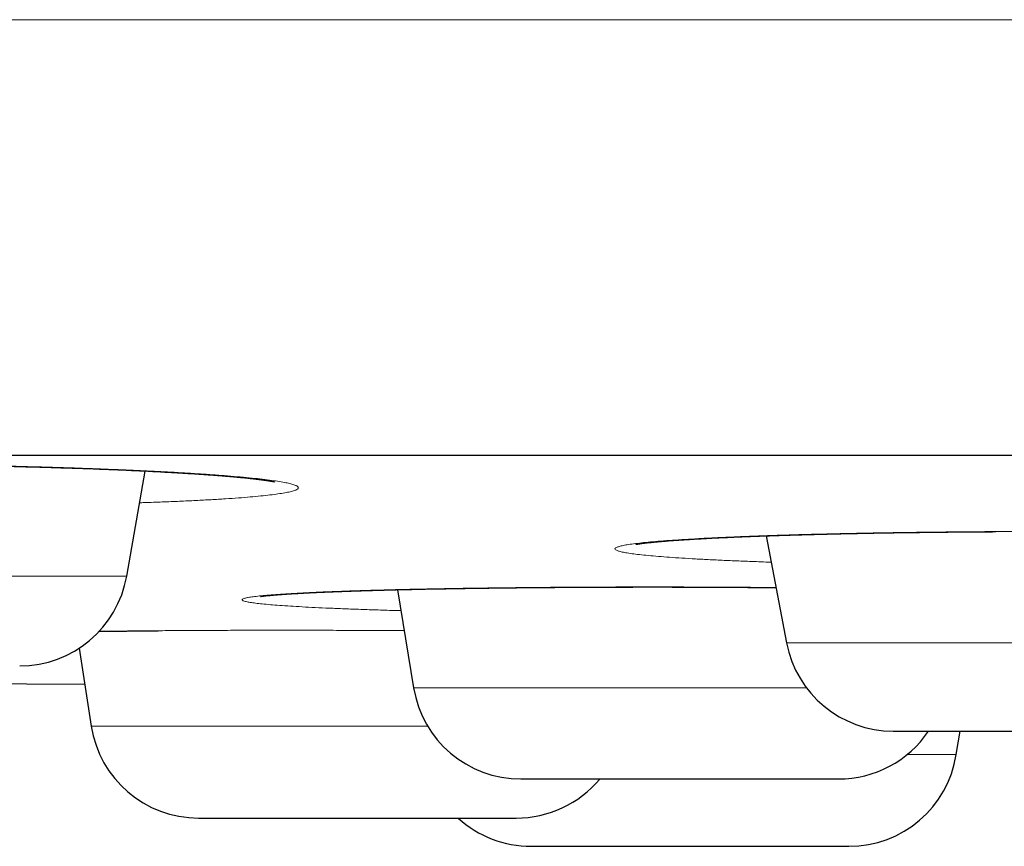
# Model space of a CAD drawing. Header units: millimetres. Extents: x 8 to 482, y 12 to 243.
# Tile 221 of 256: x 249.75 to 254.28, y 184.79 to 188.59. Entities that reach past the tile are written whole.
import ezdxf

# ---------------------------------------------------------------- set-up
doc = ezdxf.new("R2010")
doc.units = ezdxf.units.MM

msp = doc.modelspace()

# ---------------------------------------------------------------- linework, layer by layer
at = {"color": 7, "linetype": 'Continuous', "lineweight": 30}
for p, q in [((250.2437, 186.0288), (250.329, 186.5122)), ((253.1841, 186.2141), (253.2785, 185.7216)), ((251.4895, 185.9662), (251.5632, 185.515)), ((250.0248, 185.697), (250.0803, 185.339)), ((254.0592, 185.2076), (254.0763, 185.3156))]:
    msp.add_line(p, q, dxfattribs=at)
at = {"color": 8, "linetype": 'Continuous', "lineweight": 0}
for p, q in [((247.798, 186.0288), (250.2437, 186.0288)), ((253.2785, 185.7216), (255.2937, 185.7216)), ((251.5632, 185.515), (253.37, 185.515)), ((250.0803, 185.339), (251.6276, 185.339)), ((253.8329, 185.2076), (254.0592, 185.2076))]:
    msp.add_line(p, q, dxfattribs=at)
at = {"color": 7, "linetype": 'Continuous', "lineweight": 30, "flags": 128}
msp.add_lwpolyline([(248.5721, 185.5409), (248.9751, 185.538), (250.0505, 185.5313)], dxfattribs=at)
at = {"color": 7, "linetype": 'Continuous', "lineweight": 30}
for centre, start, end in [((249.7513, 186.1156), 270, 350), ((253.7695, 185.8156), 190.8443, 270), ((252.0567, 185.5956), 189.2746, 270), ((250.5744, 185.4156), 188.8162, 270), ((253.5176, 185.5956), 270, 325.8974), ((253.5654, 185.2856), 270, 351.0186), ((252.0353, 185.4156), 270, 320.1474), ((252.1045, 185.2856), 227.7375, 270)]:
    msp.add_arc(centre, 0.5, start, end, dxfattribs=at)
at = {"color": 8, "linetype": 'Continuous', "lineweight": 0}
for points, knots in [([(254.5, 188.5884), (254.1834, 188.5884), (253.5501, 188.5884), (252.6008, 188.5884), (251.6526, 188.5884), (250.7062, 188.5884), (249.762, 188.5884), (248.8206, 188.5884), (247.8514, 188.5884), (246.8554, 188.5884), (245.8336, 188.5884), (244.818, 188.5884), (243.8093, 188.5884), (242.8382, 188.5884), (241.9049, 188.5884), (241.009, 188.5884), (240.1209, 188.5884), (239.2409, 188.5884), (238.3695, 188.5884), (237.5071, 188.5884), (236.6258, 188.5884), (235.7272, 188.5884), (234.8126, 188.5884), (233.9109, 188.5884), (233.0224, 188.5884), (232.1301, 188.5884), (231.2352, 188.5884), (230.3391, 188.5884), (229.4596, 188.5884), (228.5971, 188.5884), (227.7519, 188.5884), (226.94, 188.5884), (226.1606, 188.5884), (225.4129, 188.5884), (224.6814, 188.5884), (223.9663, 188.5884), (223.2538, 188.5884), (222.545, 188.5884), (221.841, 188.5884), (221.1559, 188.5884), (220.4896, 188.5884), (219.8421, 188.5884), (219.2252, 188.5884), (218.6378, 188.5884), (218.0789, 188.5884), (217.5364, 188.5884), (217.0104, 188.5884), (216.4692, 188.5884), (215.916, 188.5884), (215.3541, 188.5884), (214.8145, 188.5884), (214.297, 188.5884), (213.8012, 188.5884), (213.3357, 188.5884), (212.8989, 188.5884), (212.4893, 188.5884), (212.0978, 188.5884), (211.724, 188.5884), (211.3676, 188.5884), (211.0283, 188.5884), (210.7057, 188.5884), (210.3995, 188.5884), (210.1093, 188.5884), (209.8363, 188.5884), (209.5799, 188.5884), (209.3395, 188.5884), (209.1131, 188.5884), (208.8948, 188.5884), (208.6854, 188.5884), (208.4858, 188.5884), (208.3008, 188.5884), (208.1301, 188.5884), (207.9731, 188.5884), (207.8212, 188.5884), (207.6766, 188.5884), (207.5413, 188.5884), (207.4228, 188.5884), (207.3196, 188.5884), (207.2315, 188.5884), (207.1581, 188.5884), (207.0994, 188.5884), (207.0548, 188.5884), (207.0238, 188.5884), (207.0049, 188.5884), (207.0026, 188.5884), (207.0014, 188.5884)], [0, 0, 0, 0, 0.012732, 0.025461, 0.038186, 0.050902, 0.063609, 0.076303, 0.088982, 0.102908, 0.116809, 0.130683, 0.144525, 0.158333, 0.170854, 0.183342, 0.195794, 0.208208, 0.220583, 0.232916, 0.245204, 0.258668, 0.272074, 0.285419, 0.2987, 0.311916, 0.325858, 0.33972, 0.3535, 0.367196, 0.380805, 0.394325, 0.406989, 0.41957, 0.432066, 0.444477, 0.4568, 0.469773, 0.482644, 0.495413, 0.508077, 0.520636, 0.533089, 0.544732, 0.556278, 0.567728, 0.57908, 0.590333, 0.603573, 0.616673, 0.629633, 0.642452, 0.65513, 0.667667, 0.679359, 0.690925, 0.702365, 0.71368, 0.724871, 0.735937, 0.746879, 0.757697, 0.768393, 0.778966, 0.789231, 0.79938, 0.809413, 0.81933, 0.829912, 0.84036, 0.850677, 0.860864, 0.870922, 0.880852, 0.892392, 0.903759, 0.914954, 0.925979, 0.937057, 0.947963, 0.9587, 0.969269, 0.979674, 0.989917, 1, 1, 1, 1]), ([(247.7354, 186.3837), (247.7315, 186.3839), (247.698, 186.3854), (247.6388, 186.3884), (247.5587, 186.3927), (247.4836, 186.3972), (247.4133, 186.4019), (247.3477, 186.4067), (247.2872, 186.4117), (247.232, 186.4168), (247.1826, 186.422), (247.1392, 186.4273), (247.1018, 186.4326), (247.0704, 186.438), (247.045, 186.4434), (247.0257, 186.4489), (247.0125, 186.4543), (247.0057, 186.4597), (247.0053, 186.4651), (247.0113, 186.4704), (247.0236, 186.4757), (247.0424, 186.4809), (247.0673, 186.486), (247.0982, 186.491), (247.135, 186.4958), (247.1776, 186.5005), (247.226, 186.505), (247.2802, 186.5093), (247.3403, 186.5135), (247.4058, 186.5175), (247.4763, 186.5213), (247.5513, 186.5248), (247.6306, 186.5281), (247.7141, 186.5311), (247.8019, 186.5338), (247.894, 186.5363), (247.9902, 186.5386), (248.0896, 186.5405), (248.1916, 186.5422), (248.2957, 186.5436), (248.402, 186.5446), (248.5103, 186.5454), (248.6207, 186.5458), (248.7328, 186.546), (248.8456, 186.5458), (248.9586, 186.5454), (249.0713, 186.5446), (249.1839, 186.5436), (249.2961, 186.5422), (249.4081, 186.5405), (249.5192, 186.5386), (249.6285, 186.5363), (249.7352, 186.5338), (249.8393, 186.5311), (249.9406, 186.5281), (250.0392, 186.5248), (250.1352, 186.5213), (250.228, 186.5175), (250.3171, 186.5135), (250.4017, 186.5094), (250.4815, 186.505), (250.5565, 186.5005), (250.6267, 186.4958), (250.6921, 186.491), (250.7526, 186.486), (250.8078, 186.4809), (250.8572, 186.4757), (250.9006, 186.4704), (250.9379, 186.4651), (250.9692, 186.4598), (250.9944, 186.4543), (251.0136, 186.4489), (251.0266, 186.4434), (251.0333, 186.438), (251.0336, 186.4326), (251.0276, 186.4273), (251.0152, 186.422), (250.9964, 186.4168), (250.9714, 186.4117), (250.9404, 186.4067), (250.9035, 186.4019), (250.8608, 186.3972), (250.8123, 186.3927), (250.758, 186.3884), (250.6979, 186.3842), (250.6324, 186.3803), (250.562, 186.3765), (250.4872, 186.373), (250.4077, 186.3697), (250.3462, 186.3674), (250.3101, 186.3663), (250.3032, 186.3661)], [0, 0, 0, 0, 0.001523, 0.012974, 0.024368, 0.035744, 0.047136, 0.058583, 0.070118, 0.081631, 0.093063, 0.104448, 0.115823, 0.127225, 0.138691, 0.150255, 0.161748, 0.173164, 0.184541, 0.195915, 0.207321, 0.218797, 0.230377, 0.241879, 0.2533, 0.264676, 0.276045, 0.287443, 0.298907, 0.310472, 0.322009, 0.333453, 0.34484, 0.356208, 0.367592, 0.37903, 0.390558, 0.402129, 0.413605, 0.425021, 0.436415, 0.447823, 0.459282, 0.470829, 0.482353, 0.493798, 0.505199, 0.516593, 0.528018, 0.539509, 0.551102, 0.562608, 0.574031, 0.585408, 0.596776, 0.608172, 0.619631, 0.631191, 0.642734, 0.654183, 0.665574, 0.676943, 0.688328, 0.699764, 0.711289, 0.722847, 0.734308, 0.745707, 0.757081, 0.768465, 0.779897, 0.791412, 0.802954, 0.814405, 0.825799, 0.837175, 0.848567, 0.860013, 0.871548, 0.883061, 0.894492, 0.905877, 0.917252, 0.928654, 0.940118, 0.951682, 0.963176, 0.974592, 0.985969, 0.997342, 1, 1, 1, 1]), ([(253.2074, 186.0928), (253.1917, 186.0933), (253.147, 186.0948), (253.0778, 186.0975), (252.9997, 186.1007), (252.9267, 186.1042), (252.859, 186.1078), (252.7967, 186.1115), (252.7396, 186.1153), (252.6879, 186.1193), (252.6417, 186.1234), (252.6012, 186.1276), (252.5668, 186.1319), (252.5387, 186.1362), (252.5168, 186.1406), (252.5011, 186.1451), (252.4916, 186.1495), (252.4884, 186.154), (252.4914, 186.1586), (252.5007, 186.163), (252.5163, 186.1674), (252.5381, 186.1718), (252.5663, 186.1762), (252.6007, 186.1804), (252.6411, 186.1847), (252.6872, 186.1888), (252.7387, 186.1928), (252.7956, 186.1966), (252.8578, 186.2003), (252.9255, 186.2039), (252.9985, 186.2074), (253.0765, 186.2106), (253.1589, 186.2137), (253.245, 186.2167), (253.3347, 186.2194), (253.428, 186.2218), (253.5248, 186.2241), (253.6251, 186.2262), (253.7288, 186.228), (253.8349, 186.2296), (253.9428, 186.231), (254.0519, 186.2321), (254.1622, 186.233), (254.2737, 186.2336), (254.3864, 186.234), (254.4999, 186.2341), (254.6133, 186.234), (254.7259, 186.2336), (254.8374, 186.233), (254.9476, 186.2321), (255.0264, 186.2314), (255.0678, 186.2308), (255.0734, 186.2307)], [0, 0, 0, 0, 0.0111, 0.031753, 0.052456, 0.072993, 0.093431, 0.113833, 0.134265, 0.154793, 0.175481, 0.196131, 0.216633, 0.237053, 0.257455, 0.277905, 0.298468, 0.319208, 0.339821, 0.360297, 0.380701, 0.4011, 0.421558, 0.44214, 0.462911, 0.483538, 0.504021, 0.524425, 0.544815, 0.565259, 0.58582, 0.606563, 0.627254, 0.647779, 0.668202, 0.68859, 0.709009, 0.729524, 0.750201, 0.770953, 0.791534, 0.81201, 0.832445, 0.852906, 0.873459, 0.894168, 0.914838, 0.935365, 0.955813, 0.976249, 0.996739, 1, 1, 1, 1]), ([(251.5053, 185.8697), (251.4911, 185.8701), (251.4475, 185.8713), (251.379, 185.8735), (251.3001, 185.8762), (251.2265, 185.879), (251.1579, 185.8819), (251.0944, 185.885), (251.036, 185.8881), (250.9829, 185.8914), (250.9352, 185.8947), (250.8935, 185.8981), (250.858, 185.9015), (250.8287, 185.905), (250.8055, 185.9085), (250.7885, 185.912), (250.7778, 185.9156), (250.7732, 185.9191), (250.7749, 185.9227), (250.783, 185.9262), (250.7973, 185.9296), (250.818, 185.933), (250.8451, 185.9364), (250.8783, 185.9397), (250.9173, 185.943), (250.9621, 185.9461), (251.0124, 185.9492), (251.0683, 185.9521), (251.1298, 185.9549), (251.1969, 185.9577), (251.2691, 185.9602), (251.3459, 185.9627), (251.4268, 185.965), (251.5117, 185.9671), (251.6006, 185.9691), (251.6936, 185.9709), (251.7906, 185.9725), (251.891, 185.974), (251.994, 185.9752), (252.0989, 185.9763), (252.2056, 185.9772), (252.314, 185.9779), (252.4241, 185.9784), (252.536, 185.9787), (252.6115, 185.9787), (252.6493, 185.9787)], [0, 0, 0, 0, 0.011412, 0.035154, 0.058701, 0.082127, 0.105508, 0.12892, 0.152437, 0.176135, 0.199907, 0.223478, 0.246921, 0.27031, 0.293723, 0.317232, 0.340913, 0.364648, 0.388195, 0.411629, 0.435022, 0.458452, 0.481992, 0.505717, 0.529391, 0.552898, 0.57631, 0.599703, 0.623153, 0.646733, 0.670518, 0.694153, 0.71763, 0.741026, 0.764414, 0.787872, 0.811472, 0.83529, 0.85896, 0.882458, 0.905859, 0.929238, 0.952671, 0.976234, 1, 1, 1, 1]), ([(252.6493, 185.9787), (252.6873, 185.9787), (252.7628, 185.9787), (252.8759, 185.9784), (252.9882, 185.9779), (253.0995, 185.9772), (253.1801, 185.9766), (253.2231, 185.9762), (253.2297, 185.9761)], [0, 0, 0, 0, 0.194965, 0.388321, 0.580678, 0.772653, 0.964869, 1, 1, 1, 1]), ([(250.1167, 185.7748), (250.1208, 185.7748), (250.1551, 185.7753), (250.223, 185.776), (250.32, 185.777), (250.4199, 185.7777), (250.5221, 185.7784), (250.6268, 185.7789), (250.7338, 185.7793), (250.8432, 185.7795), (250.9174, 185.7795), (250.9548, 185.7795)], [0, 0, 0, 0, 0.016846, 0.141055, 0.26449, 0.387029, 0.50906, 0.630979, 0.753181, 0.87606, 1, 1, 1, 1]), ([(250.9548, 185.7795), (250.9922, 185.7795), (251.0669, 185.7795), (251.1795, 185.7793), (251.292, 185.7789), (251.4041, 185.7784), (251.4803, 185.778), (251.5189, 185.7777), (251.5203, 185.7777)], [0, 0, 0, 0, 0.200502, 0.399349, 0.597169, 0.794595, 0.992268, 1, 1, 1, 1])]:
    msp.add_open_spline(points, degree=3, knots=knots, dxfattribs=at)
at = {"color": 7, "linetype": 'Continuous', "lineweight": 30}
for points, knots in [([(209.0014, 186.5856), (209.0019, 186.5856), (209.0027, 186.5856), (209.0096, 186.5856), (209.0205, 186.5856), (209.036, 186.5856), (209.0559, 186.5856), (209.0802, 186.5856), (209.1098, 186.5856), (209.1454, 186.5856), (209.1874, 186.5856), (209.2348, 186.5856), (209.2875, 186.5856), (209.3456, 186.5856), (209.409, 186.5856), (209.4777, 186.5856), (209.5518, 186.5856), (209.6313, 186.5856), (209.7156, 186.5856), (209.8046, 186.5856), (209.8981, 186.5856), (209.9967, 186.5856), (210.1008, 186.5856), (210.2105, 186.5856), (210.3259, 186.5856), (210.4464, 186.5856), (210.572, 186.5856), (210.7019, 186.5856), (210.8359, 186.5856), (210.9741, 186.5856), (211.1171, 186.5856), (211.2661, 186.5856), (211.421, 186.5856), (211.5821, 186.5856), (211.7483, 186.5856), (211.9196, 186.5856), (212.096, 186.5856), (212.2775, 186.5856), (212.4582, 186.5856), (212.6376, 186.5856), (212.815, 186.5856), (212.9965, 186.5856), (213.1819, 186.5856), (213.3713, 186.5856), (213.5646, 186.5856), (213.7685, 186.5856), (213.9835, 186.5856), (214.2099, 186.5856), (214.4412, 186.5856), (214.6773, 186.5856), (214.9182, 186.5856), (215.1639, 186.5856), (215.4144, 186.5856), (215.6697, 186.5856), (215.9298, 186.5856), (216.1932, 186.5856), (216.4596, 186.5856), (216.7289, 186.5856), (217.0024, 186.5856), (217.2815, 186.5856), (217.5663, 186.5856), (217.8568, 186.5856), (218.1513, 186.5856), (218.4499, 186.5856), (218.7507, 186.5856), (219.0536, 186.5856), (219.3586, 186.5856), (219.6674, 186.5856), (219.9823, 186.5856), (220.3033, 186.5856), (220.6305, 186.5856), (220.9617, 186.5856), (221.297, 186.5856), (221.6363, 186.5856), (221.9797, 186.5856), (222.3162, 186.5856), (222.6454, 186.5856), (222.9667, 186.5856), (223.2909, 186.5856), (223.618, 186.5856), (223.9481, 186.5856), (224.2811, 186.5856), (224.6282, 186.5856), (224.9898, 186.5856), (225.3662, 186.5856), (225.7462, 186.5856), (226.1297, 186.5856), (226.5167, 186.5856), (226.9073, 186.5856), (227.3014, 186.5856), (227.6991, 186.5856), (228.1003, 186.5856), (228.5026, 186.5856), (228.906, 186.5856), (229.3101, 186.5856), (229.7169, 186.5856), (230.1285, 186.5856), (230.545, 186.5856), (230.9663, 186.5856), (231.39, 186.5856), (231.8161, 186.5856), (232.242, 186.5856), (232.6676, 186.5856), (233.093, 186.5856), (233.5207, 186.5856), (233.9536, 186.5856), (234.3917, 186.5856), (234.8352, 186.5856), (235.281, 186.5856), (235.7292, 186.5856), (236.1799, 186.5856), (236.6328, 186.5856), (237.074, 186.5856), (237.5028, 186.5856), (237.919, 186.5856), (238.3367, 186.5856), (238.7557, 186.5856), (239.1762, 186.5856), (239.5981, 186.5856), (240.0356, 186.5856), (240.4888, 186.5856), (240.9578, 186.5856), (241.4287, 186.5856), (241.9012, 186.5856), (242.3755, 186.5856), (242.8515, 186.5856), (243.3292, 186.5856), (243.8087, 186.5856), (244.2899, 186.5856), (244.77, 186.5856), (245.2488, 186.5856), (245.7261, 186.5856), (246.2043, 186.5856), (246.6859, 186.5856), (247.1706, 186.5856), (247.6587, 186.5856), (248.1471, 186.5856), (248.6358, 186.5856), (249.122, 186.5856), (249.6056, 186.5856), (250.0866, 186.5856), (250.568, 186.5856), (251.0529, 186.5856), (251.5415, 186.5856), (252.0337, 186.5856), (252.5263, 186.5856), (253.0192, 186.5856), (253.5125, 186.5856), (254.0061, 186.5856), (254.3353, 186.5856), (254.5, 186.5856)], [0, 0, 0, 0, 0.006269, 0.012534, 0.018797, 0.025057, 0.031317, 0.037575, 0.043833, 0.050717, 0.057603, 0.06449, 0.071381, 0.078275, 0.085174, 0.092078, 0.098988, 0.105905, 0.11283, 0.119639, 0.126457, 0.13327, 0.140075, 0.146995, 0.153908, 0.160815, 0.167716, 0.174612, 0.181381, 0.188148, 0.194911, 0.201674, 0.208573, 0.215473, 0.222373, 0.229275, 0.23618, 0.243088, 0.25, 0.256269, 0.262534, 0.268797, 0.275057, 0.281317, 0.287575, 0.293833, 0.300717, 0.307603, 0.31449, 0.321381, 0.328275, 0.335174, 0.342078, 0.348988, 0.355905, 0.36283, 0.369639, 0.376457, 0.38327, 0.390075, 0.396995, 0.403908, 0.410815, 0.417716, 0.424612, 0.431381, 0.438148, 0.444911, 0.451674, 0.458573, 0.465473, 0.472373, 0.479275, 0.48618, 0.493088, 0.5, 0.506269, 0.512534, 0.518797, 0.525057, 0.531317, 0.537575, 0.543833, 0.550717, 0.557603, 0.56449, 0.571381, 0.578275, 0.585174, 0.592078, 0.598988, 0.605905, 0.61283, 0.619639, 0.626457, 0.63327, 0.640075, 0.646995, 0.653908, 0.660815, 0.667716, 0.674612, 0.681381, 0.688148, 0.694911, 0.701674, 0.708573, 0.715473, 0.722373, 0.729275, 0.73618, 0.743088, 0.75, 0.756269, 0.762534, 0.768797, 0.775057, 0.781317, 0.787575, 0.793833, 0.800717, 0.807603, 0.81449, 0.821381, 0.828275, 0.835174, 0.842078, 0.848988, 0.855905, 0.86283, 0.869639, 0.876457, 0.883271, 0.890075, 0.896996, 0.903909, 0.910816, 0.917718, 0.924614, 0.931383, 0.938149, 0.944913, 0.951676, 0.958575, 0.965474, 0.972375, 0.979277, 0.986181, 0.993088, 1, 1, 1, 1]), ([(247.1168, 186.4886), (247.1168, 186.4886), (247.1168, 186.4886), (247.1178, 186.4888), (247.1194, 186.4891), (247.1214, 186.4895), (247.1233, 186.4899), (247.1253, 186.4903), (247.1276, 186.4907), (247.1305, 186.4912), (247.1341, 186.4918), (247.1385, 186.4925), (247.1445, 186.4934), (247.1519, 186.4944), (247.1604, 186.4956), (247.1686, 186.4967), (247.1758, 186.4975), (247.182, 186.4983), (247.1877, 186.4989), (247.1945, 186.4997), (247.2026, 186.5005), (247.2138, 186.5017), (247.2277, 186.5031), (247.2439, 186.5046), (247.2597, 186.506), (247.2749, 186.5073), (247.2893, 186.5084), (247.3051, 186.5096), (247.3224, 186.5109), (247.341, 186.5122), (247.3586, 186.5134), (247.3754, 186.5145), (247.3936, 186.5156), (247.4144, 186.5169), (247.4384, 186.5183), (247.4658, 186.5197), (247.4975, 186.5214), (247.5343, 186.5231), (247.5752, 186.525), (247.6205, 186.5269), (247.6704, 186.5288), (247.7249, 186.5307), (247.7834, 186.5326), (247.8444, 186.5344), (247.9067, 186.536), (247.9698, 186.5375), (248.0335, 186.5389), (248.1021, 186.5402), (248.1754, 186.5414), (248.2536, 186.5425), (248.332, 186.5435), (248.4105, 186.5442), (248.4888, 186.5448), (248.5673, 186.5452), (248.6471, 186.5455), (248.7294, 186.5456), (248.8147, 186.5455), (248.8976, 186.5453), (248.9777, 186.5449), (249.0547, 186.5443), (249.1333, 186.5437), (249.2134, 186.5428), (249.2948, 186.5418), (249.3774, 186.5406), (249.461, 186.5392), (249.5454, 186.5376), (249.6305, 186.5358), (249.7161, 186.5338), (249.8018, 186.5316), (249.8827, 186.5293), (249.9575, 186.527), (250.0248, 186.5248), (250.088, 186.5225), (250.1472, 186.5202), (250.2024, 186.518), (250.2537, 186.5158), (250.3035, 186.5135), (250.3516, 186.5111), (250.3975, 186.5088), (250.4389, 186.5065), (250.4761, 186.5044), (250.5093, 186.5024), (250.5352, 186.5008), (250.5549, 186.4995), (250.5691, 186.4986), (250.5818, 186.4978), (250.5929, 186.497), (250.6015, 186.4964), (250.6086, 186.4959), (250.6152, 186.4954), (250.6233, 186.4949), (250.6328, 186.4942), (250.6436, 186.4934), (250.6557, 186.4924), (250.669, 186.4914), (250.6831, 186.4903), (250.6996, 186.489), (250.7174, 186.4875), (250.7357, 186.4859), (250.7522, 186.4844), (250.767, 186.483), (250.7801, 186.4817), (250.7913, 186.4806), (250.8008, 186.4796), (250.8085, 186.4787), (250.8151, 186.478), (250.8209, 186.4774), (250.8263, 186.4768), (250.8313, 186.4762), (250.8362, 186.4756), (250.8416, 186.475), (250.8477, 186.4742), (250.8551, 186.4733), (250.8631, 186.4723), (250.8711, 186.4712), (250.8789, 186.4701), (250.8861, 186.4691), (250.8927, 186.4681), (250.8983, 186.4672), (250.9032, 186.4664), (250.9073, 186.4657), (250.9109, 186.4651), (250.9142, 186.4644), (250.9174, 186.4638), (250.9205, 186.4632), (250.9229, 186.4627), (250.924, 186.4624), (250.9238, 186.4625), (250.9238, 186.4625)], [0, 0, 0, 0, 0.003194, 0.007662, 0.01239, 0.016728, 0.019945, 0.022523, 0.025141, 0.028282, 0.031948, 0.03614, 0.040676, 0.047625, 0.053729, 0.059025, 0.063955, 0.066929, 0.070037, 0.073719, 0.077987, 0.082841, 0.090676, 0.098058, 0.104916, 0.111249, 0.117055, 0.122332, 0.129621, 0.13633, 0.142462, 0.148015, 0.153337, 0.160512, 0.167918, 0.175689, 0.18523, 0.195526, 0.206578, 0.218383, 0.230942, 0.244255, 0.25825, 0.272245, 0.286069, 0.299726, 0.313216, 0.32654, 0.342313, 0.357853, 0.37316, 0.388238, 0.40309, 0.417717, 0.432406, 0.447561, 0.463168, 0.479196, 0.492878, 0.506857, 0.521137, 0.535718, 0.550603, 0.565795, 0.581294, 0.597103, 0.613225, 0.629661, 0.646416, 0.663494, 0.678063, 0.692075, 0.705525, 0.718416, 0.730747, 0.742508, 0.753673, 0.76595, 0.777424, 0.788101, 0.797983, 0.807072, 0.81537, 0.81994, 0.824112, 0.827882, 0.831251, 0.834231, 0.835765, 0.837826, 0.840414, 0.843414, 0.846905, 0.850885, 0.855356, 0.860308, 0.865293, 0.872661, 0.87946, 0.885691, 0.891739, 0.897136, 0.901886, 0.905988, 0.909586, 0.912435, 0.915156, 0.91775, 0.920217, 0.922557, 0.925174, 0.928445, 0.932498, 0.937331, 0.942355, 0.947096, 0.952299, 0.957112, 0.961541, 0.965679, 0.969565, 0.973198, 0.976691, 0.98075, 0.986234, 0.992258, 0.998145, 1, 1, 1, 1]), ([(252.5863, 186.1748), (252.5863, 186.1748), (252.5863, 186.1748), (252.587, 186.175), (252.5883, 186.1752), (252.5903, 186.1756), (252.593, 186.1761), (252.5962, 186.1766), (252.5996, 186.1772), (252.6032, 186.1777), (252.6067, 186.1782), (252.6101, 186.1787), (252.6141, 186.1792), (252.6191, 186.1799), (252.6257, 186.1807), (252.6359, 186.1819), (252.6502, 186.1835), (252.6695, 186.1855), (252.6909, 186.1875), (252.7109, 186.1892), (252.7287, 186.1906), (252.7431, 186.1918), (252.7573, 186.1928), (252.7704, 186.1938), (252.7815, 186.1945), (252.7912, 186.1952), (252.8009, 186.1959), (252.8118, 186.1966), (252.825, 186.1974), (252.8405, 186.1984), (252.8585, 186.1995), (252.8793, 186.2006), (252.9049, 186.2021), (252.9344, 186.2036), (252.9668, 186.2052), (252.9982, 186.2067), (253.0286, 186.208), (253.0579, 186.2093), (253.0857, 186.2104), (253.1126, 186.2115), (253.14, 186.2125), (253.1725, 186.2137), (253.2114, 186.2151), (253.2575, 186.2166), (253.3038, 186.218), (253.3496, 186.2193), (253.3941, 186.2205), (253.4414, 186.2217), (253.4904, 186.2229), (253.5447, 186.2241), (253.603, 186.2253), (253.6647, 186.2265), (253.7261, 186.2276), (253.7868, 186.2286), (253.8466, 186.2294), (253.9034, 186.2302), (253.9571, 186.2308), (254.0081, 186.2314), (254.0581, 186.2319), (254.1156, 186.2324), (254.1769, 186.2328), (254.2214, 186.233), (254.2415, 186.2332)], [0, 0, 0, 0, 0.00401, 0.009972, 0.016625, 0.024853, 0.034663, 0.044231, 0.053872, 0.062647, 0.070552, 0.077586, 0.083745, 0.093211, 0.103788, 0.11548, 0.139295, 0.162868, 0.186352, 0.210832, 0.22412, 0.237726, 0.250887, 0.262182, 0.271578, 0.279071, 0.286243, 0.294876, 0.305064, 0.316808, 0.33011, 0.344974, 0.361336, 0.383613, 0.404609, 0.424322, 0.44275, 0.460189, 0.476288, 0.491062, 0.505963, 0.521825, 0.544047, 0.567911, 0.593414, 0.613992, 0.635525, 0.658011, 0.681254, 0.70397, 0.732573, 0.759883, 0.785905, 0.812827, 0.838224, 0.862099, 0.884454, 0.905291, 0.925402, 0.946141, 0.975721, 1, 1, 1, 1]), ([(250.8587, 185.935), (250.8587, 185.935), (250.8586, 185.9349), (250.8593, 185.9351), (250.8605, 185.9352), (250.8622, 185.9355), (250.8639, 185.9358), (250.8658, 185.936), (250.8682, 185.9363), (250.8711, 185.9367), (250.8748, 185.9372), (250.8804, 185.9378), (250.8881, 185.9387), (250.8978, 185.9397), (250.9079, 185.9406), (250.9184, 185.9415), (250.9296, 185.9425), (250.9424, 185.9435), (250.9563, 185.9446), (250.9711, 185.9456), (250.9859, 185.9466), (251.0034, 185.9477), (251.0245, 185.949), (251.0499, 185.9504), (251.0777, 185.9519), (251.1089, 185.9534), (251.1443, 185.955), (251.1822, 185.9566), (251.2223, 185.9582), (251.2644, 185.9597), (251.3106, 185.9612), (251.3608, 185.9628), (251.4139, 185.9643), (251.4686, 185.9657), (251.5261, 185.9671), (251.5863, 185.9684), (251.6488, 185.9697), (251.7102, 185.9709), (251.7702, 185.9719), (251.8284, 185.9728), (251.8822, 185.9736), (251.9316, 185.9742), (251.9777, 185.9748), (252.0248, 185.9753), (252.0745, 185.9758), (252.1275, 185.9763), (252.1837, 185.9768), (252.2431, 185.9772), (252.306, 185.9776), (252.3721, 185.978), (252.4417, 185.9783), (252.5146, 185.9785), (252.5908, 185.9786), (252.6703, 185.9786), (252.7466, 185.9786), (252.8181, 185.9784), (252.8828, 185.9782), (252.945, 185.9779), (253.0041, 185.9776), (253.0598, 185.9773), (253.1121, 185.9769), (253.161, 185.9765), (253.2, 185.9762), (253.2225, 185.976), (253.2298, 185.9759)], [0, 0, 0, 0, 0.003029, 0.010098, 0.01786, 0.025111, 0.031125, 0.035897, 0.04101, 0.046699, 0.053214, 0.060557, 0.074213, 0.08699, 0.098647, 0.109644, 0.120885, 0.132382, 0.145496, 0.157708, 0.169111, 0.180344, 0.197271, 0.214085, 0.231403, 0.25012, 0.270241, 0.291765, 0.311332, 0.331932, 0.353565, 0.376227, 0.399596, 0.422339, 0.444316, 0.46899, 0.492622, 0.515211, 0.536758, 0.557259, 0.576712, 0.592553, 0.607666, 0.623173, 0.639559, 0.656825, 0.674974, 0.694008, 0.71393, 0.734745, 0.756458, 0.779077, 0.80261, 0.827067, 0.852383, 0.872797, 0.892817, 0.911923, 0.930121, 0.947416, 0.963526, 0.97877, 0.99315, 1, 1, 1, 1]), ([(250.1165, 185.7746), (250.1205, 185.7747), (250.1373, 185.7749), (250.1795, 185.7754), (250.2432, 185.7761), (250.3166, 185.7769), (250.3653, 185.7773), (250.3875, 185.7775)], [0, 0, 0, 0, 0.047027, 0.196712, 0.483429, 0.763723, 1, 1, 1, 1]), ([(253.7695, 185.3156), (253.77, 185.3156), (253.7708, 185.3156), (253.7771, 185.3156), (253.7874, 185.3156), (253.8018, 185.3156), (253.8174, 185.3156), (253.8323, 185.3156), (253.845, 185.3156), (253.8588, 185.3156), (253.8735, 185.3156), (253.8928, 185.3156), (253.9176, 185.3156), (253.949, 185.3156), (253.9832, 185.3156), (254.0197, 185.3156), (254.0583, 185.3156), (254.0988, 185.3156), (254.1411, 185.3156), (254.1852, 185.3156), (254.2278, 185.3156), (254.2682, 185.3156), (254.3059, 185.3156), (254.344, 185.3156), (254.3825, 185.3156), (254.4213, 185.3156), (254.4605, 185.3156), (254.4868, 185.3156), (254.5, 185.3156)], [0, 0, 0, 0, 0.048415, 0.096344, 0.144059, 0.19184, 0.239961, 0.266312, 0.292471, 0.318479, 0.344381, 0.370219, 0.413258, 0.45645, 0.499997, 0.543801, 0.587148, 0.630239, 0.673278, 0.71647, 0.760017, 0.794606, 0.828927, 0.863078, 0.897161, 0.931275, 0.965522, 1, 1, 1, 1]), ([(252.0568, 185.0956), (252.0568, 185.0956), (252.0561, 185.0956), (252.0586, 185.0956), (252.0649, 185.0956), (252.0757, 185.0956), (252.0883, 185.0956), (252.1007, 185.0956), (252.1116, 185.0956), (252.1235, 185.0956), (252.1364, 185.0956), (252.1536, 185.0956), (252.1759, 185.0956), (252.2046, 185.0956), (252.2362, 185.0956), (252.2703, 185.0956), (252.3067, 185.0956), (252.3451, 185.0956), (252.3856, 185.0956), (252.428, 185.0956), (252.4692, 185.0956), (252.5086, 185.0956), (252.5454, 185.0956), (252.5827, 185.0956), (252.6206, 185.0956), (252.659, 185.0956), (252.6979, 185.0956), (252.7241, 185.0956), (252.7373, 185.0956)], [0, 0, 0, 0, 0.005167, 0.055274, 0.105158, 0.15511, 0.205418, 0.232967, 0.260315, 0.287505, 0.314584, 0.341597, 0.386592, 0.431746, 0.477273, 0.523067, 0.568385, 0.613434, 0.658429, 0.703584, 0.74911, 0.785271, 0.821152, 0.856856, 0.892487, 0.928152, 0.963955, 1, 1, 1, 1]), ([(252.7373, 185.0956), (252.7557, 185.0956), (252.7925, 185.0956), (252.8476, 185.0956), (252.9021, 185.0956), (252.9561, 185.0956), (253.0012, 185.0956), (253.0376, 185.0956), (253.0656, 185.0956), (253.093, 185.0956), (253.1198, 185.0956), (253.1518, 185.0956), (253.1884, 185.0956), (253.2289, 185.0956), (253.2676, 185.0956), (253.3042, 185.0956), (253.3383, 185.0956), (253.3696, 185.0956), (253.3981, 185.0956), (253.4239, 185.0956), (253.4453, 185.0956), (253.4628, 185.0956), (253.4769, 185.0956), (253.4889, 185.0956), (253.4988, 185.0956), (253.5067, 185.0956), (253.5125, 185.0956), (253.5167, 185.0956), (253.5171, 185.0956), (253.5174, 185.0956)], [0, 0, 0, 0, 0.046328, 0.092224, 0.137951, 0.183777, 0.229966, 0.25522, 0.280288, 0.305213, 0.330035, 0.354797, 0.396042, 0.437434, 0.479166, 0.521145, 0.562686, 0.603981, 0.645227, 0.686618, 0.728351, 0.761554, 0.794482, 0.82723, 0.859892, 0.892567, 0.92535, 0.958339, 1, 1, 1, 1]), ([(250.5748, 184.9156), (250.5748, 184.9156), (250.5748, 184.9156), (250.5796, 184.9156), (250.5873, 184.9156), (250.5958, 184.9156), (250.6036, 184.9156), (250.6125, 184.9156), (250.6226, 184.9156), (250.6362, 184.9156), (250.6546, 184.9156), (250.6788, 184.9156), (250.7061, 184.9156), (250.7362, 184.9156), (250.7687, 184.9156), (250.8036, 184.9156), (250.8408, 184.9156), (250.8803, 184.9156), (250.919, 184.9156), (250.9562, 184.9156), (250.9914, 184.9156), (251.0272, 184.9156), (251.0638, 184.9156), (251.1012, 184.9156), (251.1393, 184.9156), (251.1651, 184.9156), (251.178, 184.9156)], [0, 0, 0, 0, 0.037079, 0.090832, 0.144967, 0.174612, 0.20404, 0.233299, 0.262438, 0.291506, 0.339924, 0.388514, 0.437504, 0.486783, 0.535548, 0.584025, 0.632443, 0.681033, 0.730022, 0.768934, 0.807545, 0.845965, 0.884308, 0.922686, 0.961213, 1, 1, 1, 1]), ([(251.178, 184.9156), (251.1963, 184.9156), (251.2327, 184.9156), (251.2877, 184.9156), (251.3426, 184.9156), (251.3974, 184.9156), (251.4436, 184.9156), (251.4812, 184.9156), (251.5102, 184.9156), (251.5387, 184.9156), (251.5667, 184.9156), (251.6003, 184.9156), (251.6391, 184.9156), (251.6824, 184.9156), (251.7242, 184.9156), (251.7642, 184.9156), (251.802, 184.9156), (251.8372, 184.9156), (251.8699, 184.9156), (251.9, 184.9156), (251.9256, 184.9156), (251.9472, 184.9156), (251.9651, 184.9156), (251.981, 184.9156), (251.995, 184.9156), (252.0068, 184.9156), (252.0167, 184.9156), (252.0257, 184.9156), (252.0323, 184.9156), (252.0356, 184.9156), (252.0351, 184.9156), (252.035, 184.9156)], [0, 0, 0, 0, 0.043508, 0.086611, 0.129555, 0.172592, 0.21597, 0.239686, 0.263229, 0.286636, 0.309948, 0.333202, 0.371937, 0.41081, 0.450002, 0.489426, 0.528439, 0.567221, 0.605956, 0.644828, 0.68402, 0.715203, 0.746127, 0.776881, 0.807556, 0.838241, 0.86903, 0.90001, 0.943584, 0.98672, 1, 1, 1, 1]), ([(252.1046, 184.7856), (252.1045, 184.7856), (252.1038, 184.7856), (252.1065, 184.7856), (252.1128, 184.7856), (252.1221, 184.7856), (252.1318, 184.7856), (252.1405, 184.7856), (252.1504, 184.7856), (252.1613, 184.7856), (252.176, 184.7856), (252.1955, 184.7856), (252.2211, 184.7856), (252.2498, 184.7856), (252.2811, 184.7856), (252.3148, 184.7856), (252.3508, 184.7856), (252.389, 184.7856), (252.4294, 184.7856), (252.4689, 184.7856), (252.5068, 184.7856), (252.5425, 184.7856), (252.5789, 184.7856), (252.6159, 184.7856), (252.6536, 184.7856), (252.692, 184.7856), (252.7179, 184.7856), (252.731, 184.7856)], [0, 0, 0, 0, 0.00599, 0.058477, 0.111035, 0.163967, 0.192953, 0.221727, 0.250336, 0.278828, 0.30725, 0.354592, 0.402102, 0.450003, 0.498187, 0.545869, 0.593268, 0.64061, 0.68812, 0.736022, 0.774069, 0.811822, 0.849388, 0.886879, 0.924404, 0.962075, 1, 1, 1, 1]), ([(252.731, 184.7856), (252.7493, 184.7856), (252.7859, 184.7856), (252.841, 184.7856), (252.8958, 184.7856), (252.9504, 184.7856), (252.9964, 184.7856), (253.0336, 184.7856), (253.0624, 184.7856), (253.0906, 184.7856), (253.1182, 184.7856), (253.1514, 184.7856), (253.1896, 184.7856), (253.2321, 184.7856), (253.2731, 184.7856), (253.3121, 184.7856), (253.3488, 184.7856), (253.3829, 184.7856), (253.4143, 184.7856), (253.4432, 184.7856), (253.4676, 184.7856), (253.488, 184.7856), (253.5048, 184.7856), (253.5196, 184.7856), (253.5323, 184.7856), (253.543, 184.7856), (253.5517, 184.7856), (253.5591, 184.7856), (253.5645, 184.7856), (253.565, 184.7856), (253.5652, 184.7856)], [0, 0, 0, 0, 0.044314, 0.088215, 0.131954, 0.175788, 0.219969, 0.244125, 0.268103, 0.291944, 0.315687, 0.339373, 0.378825, 0.418417, 0.458336, 0.498489, 0.538224, 0.577724, 0.617177, 0.656769, 0.696687, 0.728447, 0.759944, 0.791267, 0.82251, 0.853764, 0.885122, 0.916677, 0.961057, 1, 1, 1, 1])]:
    msp.add_open_spline(points, degree=3, knots=knots, dxfattribs=at)

doc.saveas('drawing.dxf')
